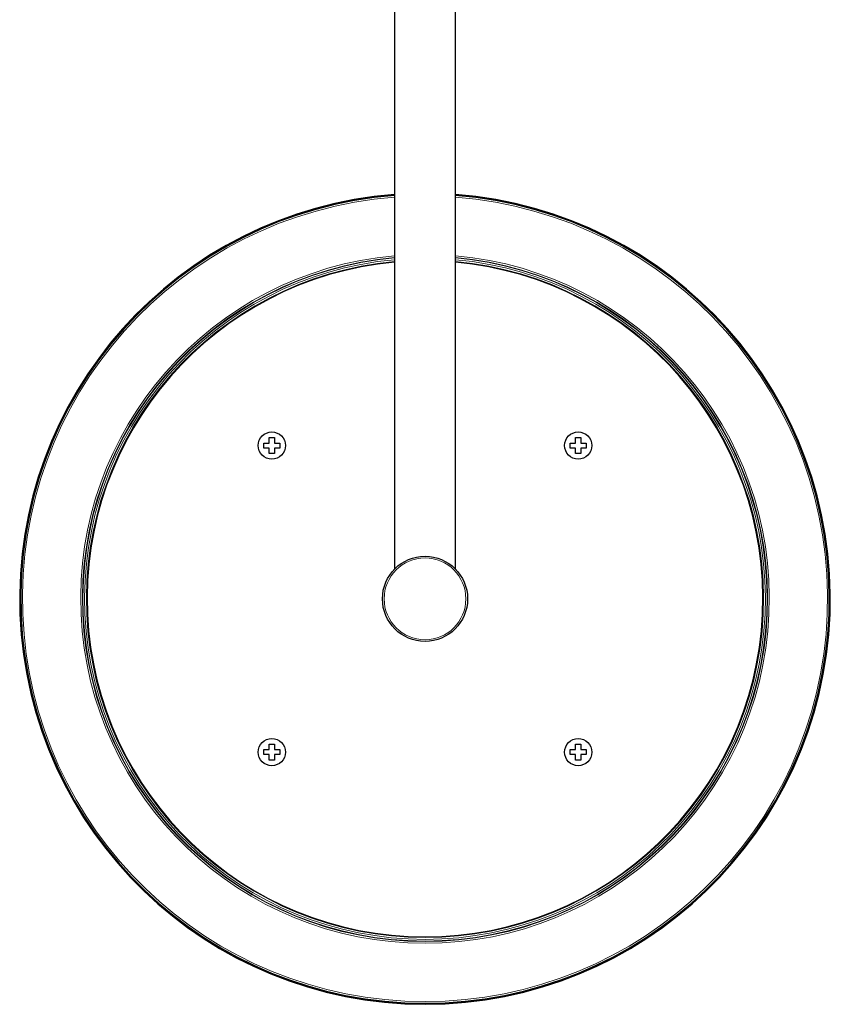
# Model space of a CAD drawing. Header units: millimetres. Extents: x 8 to 2417, y 12 to 2416.
# Tile 1 of 24: x 1003 to 1241, y 85 to 374. Entities that reach past the tile are written whole.
import ezdxf

# ---------------------------------------------------------------- set-up
doc = ezdxf.new("R2010")
doc.units = ezdxf.units.MM

msp = doc.modelspace()

# ---------------------------------------------------------------- linework, layer by layer
at = {"color": 7, "linetype": 'Continuous', "lineweight": 30}
for p, q in [((1112.76, 598.12), (1112.76, 213.12)), ((1130.76, 213.12), (1130.76, 598.12)), ((1076.01, 250.19), (1076.01, 251.79)), ((1076.01, 251.79), (1077.51, 251.79)), ((1077.51, 251.79), (1077.51, 250.19)), ((1166.01, 251.79), (1167.51, 251.79)), ((1166.01, 250.19), (1166.01, 251.79)), ((1167.51, 251.79), (1167.51, 250.19)), ((1074.41, 250.19), (1076.01, 250.19)), ((1074.41, 248.69), (1074.41, 250.19)), ((1076.01, 248.69), (1074.41, 248.69)), ((1076.01, 247.09), (1076.01, 248.69)), ((1077.51, 250.19), (1079.11, 250.19)), ((1077.51, 248.69), (1077.51, 247.09)), ((1079.11, 248.69), (1077.51, 248.69)), ((1079.11, 250.19), (1079.11, 248.69)), ((1164.41, 250.19), (1166.01, 250.19)), ((1164.41, 248.69), (1164.41, 250.19)), ((1166.01, 248.69), (1164.41, 248.69)), ((1166.01, 247.09), (1166.01, 248.69)), ((1167.51, 250.19), (1169.11, 250.19)), ((1167.51, 248.69), (1167.51, 247.09)), ((1169.11, 248.69), (1167.51, 248.69)), ((1169.11, 250.19), (1169.11, 248.69)), ((1077.51, 247.09), (1076.01, 247.09)), ((1167.51, 247.09), (1166.01, 247.09)), ((1074.41, 160.19), (1076.01, 160.19)), ((1074.41, 158.69), (1074.41, 160.19)), ((1076.01, 161.79), (1077.51, 161.79)), ((1076.01, 160.19), (1076.01, 161.79)), ((1077.51, 161.79), (1077.51, 160.19)), ((1077.51, 160.19), (1079.11, 160.19)), ((1079.11, 160.19), (1079.11, 158.69)), ((1164.41, 160.19), (1166.01, 160.19)), ((1164.41, 158.69), (1164.41, 160.19)), ((1166.01, 161.79), (1167.51, 161.79)), ((1166.01, 160.19), (1166.01, 161.79)), ((1167.51, 161.79), (1167.51, 160.19)), ((1167.51, 160.19), (1169.11, 160.19)), ((1169.11, 160.19), (1169.11, 158.69)), ((1076.01, 158.69), (1074.41, 158.69)), ((1076.01, 157.09), (1076.01, 158.69)), ((1077.51, 157.09), (1076.01, 157.09)), ((1077.51, 158.69), (1077.51, 157.09)), ((1079.11, 158.69), (1077.51, 158.69)), ((1166.01, 158.69), (1164.41, 158.69)), ((1166.01, 157.09), (1166.01, 158.69)), ((1167.51, 157.09), (1166.01, 157.09)), ((1167.51, 158.69), (1167.51, 157.09)), ((1169.11, 158.69), (1167.51, 158.69))]:
    msp.add_line(p, q, dxfattribs=at)
for centre, radius in [((1076.76, 249.44), 4), ((1166.76, 249.44), 4), ((1121.76, 204.44), 12.5), ((1076.76, 159.44), 4), ((1166.76, 159.44), 4)]:
    msp.add_circle(centre, radius, dxfattribs=at)
at = {"color": 252, "linetype": 'Continuous', "lineweight": 0}
msp.add_circle((1121.76, 204.44), 12, dxfattribs=at)
at = {"color": 7, "linetype": 'Continuous', "lineweight": 30}
for radius, start, end in [(119.05, 94.3355, 270), (118.75, 94.3466, 85.6534), (119.05, 270, 85.6645), (99.25, 95.2027, 270), (99.25, 270, 84.7973)]:
    msp.add_arc((1121.76, 204.44), radius, start, end, dxfattribs=at)
at = {"color": 252, "linetype": 'Continuous', "lineweight": 0}
for radius, start, end in [(118.24, 94.3655, 85.6345), (101.13, 95.1059, 84.8941), (100.62, 95.1319, 270), (100.48, 95.1387, 84.8613), (99.98, 95.1645, 84.8355), (100.62, 270, 84.8681), (99.45, 95.1922, 84.8078)]:
    msp.add_arc((1121.76, 204.44), radius, start, end, dxfattribs=at)

doc.saveas('drawing.dxf')
